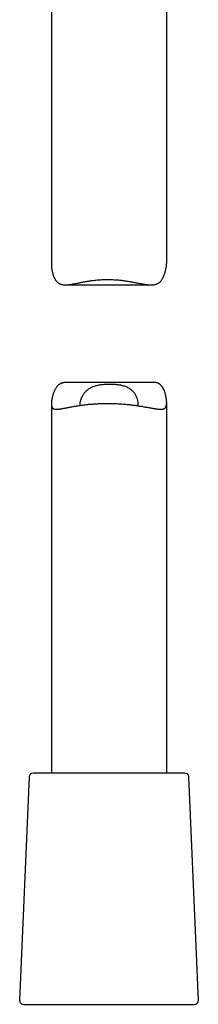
# Model space of a CAD drawing. Header units: millimetres. Extents: x 8 to 1520, y 12 to 1090.
# Tile 50 of 53: x 1258 to 1281, y 710 to 838. Entities that reach past the tile are written whole.
import ezdxf

# ---------------------------------------------------------------- set-up
doc = ezdxf.new("R2010")
doc.units = ezdxf.units.MM

msp = doc.modelspace()

# ---------------------------------------------------------------- linework, layer by layer
at = {"color": 7, "linetype": 'Continuous', "lineweight": 30}
for p, q in [((1276.98, 806.2), (1276.98, 854.06)), ((1261.98, 848.22), (1261.98, 806.02)), ((1263.78, 803.39), (1274.95, 803.39)), ((1275.17, 790.74), (1264, 790.74)), ((1276.98, 740.06), (1276.98, 788.1)), ((1261.98, 787.92), (1261.98, 740.06)), ((1259.11, 739.59), (1257.85, 710.59)), ((1269.26, 740.06), (1259.6, 740.06)), ((1279.35, 740.06), (1269.26, 740.06)), ((1281.1, 710.59), (1279.85, 739.59)), ((1258.35, 710.06), (1280.6, 710.06))]:
    msp.add_line(p, q, dxfattribs=at)
for centre, start, end in [((1259.6, 739.56), 90, 177.5187), ((1279.35, 739.56), 2.4813, 90), ((1258.35, 710.56), 177.5187, 270), ((1280.6, 710.56), 270, 2.4813)]:
    msp.add_arc(centre, 0.5, start, end, dxfattribs=at)
for points, knots in [([(1261.98, 806.02), (1261.98, 806.01), (1261.98, 805.93), (1261.98, 805.77), (1262.01, 805.56), (1262.04, 805.33), (1262.09, 805.1), (1262.15, 804.87), (1262.22, 804.64), (1262.3, 804.41), (1262.39, 804.23), (1262.46, 804.1), (1262.52, 804), (1262.59, 803.91), (1262.66, 803.82), (1262.73, 803.74), (1262.82, 803.67), (1262.9, 803.61), (1263, 803.55), (1263.09, 803.51), (1263.2, 803.47), (1263.3, 803.44), (1263.41, 803.42), (1263.53, 803.4), (1263.65, 803.39), (1263.78, 803.39), (1263.93, 803.39), (1264.09, 803.4), (1264.28, 803.42), (1264.48, 803.45), (1264.68, 803.48), (1264.89, 803.52), (1265.1, 803.56), (1265.33, 803.6), (1265.56, 803.64), (1265.79, 803.69), (1266.04, 803.74), (1266.28, 803.78), (1266.54, 803.83), (1266.8, 803.87), (1267.07, 803.91), (1267.34, 803.95), (1267.62, 803.99), (1267.92, 804.02), (1268.22, 804.05), (1268.53, 804.07), (1268.85, 804.08), (1269.17, 804.09), (1269.49, 804.09), (1269.81, 804.08), (1270.12, 804.06), (1270.42, 804.04), (1270.69, 804.02), (1270.97, 803.99), (1271.24, 803.96), (1271.51, 803.92), (1271.79, 803.88), (1272.06, 803.84), (1272.32, 803.79), (1272.59, 803.74), (1272.85, 803.69), (1273.11, 803.65), (1273.37, 803.6), (1273.62, 803.55), (1273.87, 803.5), (1274.11, 803.46), (1274.37, 803.43), (1274.58, 803.4), (1274.77, 803.39), (1274.9, 803.39), (1275.03, 803.39), (1275.16, 803.39), (1275.29, 803.41), (1275.41, 803.43), (1275.53, 803.45), (1275.64, 803.49), (1275.74, 803.53), (1275.84, 803.58), (1275.94, 803.64), (1276.03, 803.71), (1276.12, 803.79), (1276.21, 803.89), (1276.3, 804.01), (1276.4, 804.14), (1276.48, 804.29), (1276.56, 804.44), (1276.63, 804.6), (1276.69, 804.76), (1276.75, 804.93), (1276.8, 805.1), (1276.85, 805.29), (1276.89, 805.48), (1276.93, 805.67), (1276.95, 805.86), (1276.97, 806.03), (1276.98, 806.15), (1276.98, 806.2), (1276.98, 806.2)], [0, 0, 0, 0, 0.003809, 0.018725, 0.033644, 0.048679, 0.063715, 0.078938, 0.094161, 0.109475, 0.124786, 0.132367, 0.139947, 0.147566, 0.155184, 0.162961, 0.170738, 0.178594, 0.18645, 0.194037, 0.201625, 0.209284, 0.216944, 0.224799, 0.232655, 0.240566, 0.248476, 0.258998, 0.26952, 0.280124, 0.290728, 0.301542, 0.312356, 0.32323, 0.334104, 0.345226, 0.356349, 0.367532, 0.378714, 0.390086, 0.401459, 0.412901, 0.424343, 0.4367, 0.449056, 0.461516, 0.473976, 0.486777, 0.499578, 0.512502, 0.525426, 0.536511, 0.547597, 0.558757, 0.569916, 0.581294, 0.592672, 0.60412, 0.615567, 0.627332, 0.639096, 0.650931, 0.662765, 0.674824, 0.686882, 0.699028, 0.711174, 0.726373, 0.734006, 0.741639, 0.749393, 0.757146, 0.764953, 0.772759, 0.780365, 0.787971, 0.79565, 0.803329, 0.811252, 0.819176, 0.827182, 0.835188, 0.845781, 0.856375, 0.867057, 0.87774, 0.888592, 0.899444, 0.910327, 0.92121, 0.934014, 0.946819, 0.959677, 0.972534, 0.985686, 0.998836, 1, 1, 1, 1]), ([(1264, 790.74), (1263.97, 790.74), (1263.9, 790.74), (1263.79, 790.73), (1263.66, 790.72), (1263.54, 790.7), (1263.43, 790.67), (1263.32, 790.64), (1263.21, 790.6), (1263.11, 790.54), (1263.01, 790.48), (1262.92, 790.41), (1262.83, 790.33), (1262.74, 790.24), (1262.65, 790.12), (1262.55, 789.98), (1262.47, 789.84), (1262.39, 789.69), (1262.32, 789.53), (1262.26, 789.36), (1262.2, 789.2), (1262.15, 789.02), (1262.1, 788.84), (1262.06, 788.64), (1262.02, 788.45), (1262, 788.27), (1261.98, 788.09), (1261.97, 787.93), (1261.98, 787.79), (1261.99, 787.67), (1262.02, 787.59), (1262.04, 787.52), (1262.07, 787.47), (1262.11, 787.41), (1262.15, 787.37), (1262.2, 787.33), (1262.26, 787.3), (1262.32, 787.28), (1262.39, 787.26), (1262.46, 787.25), (1262.54, 787.25), (1262.62, 787.24), (1262.72, 787.25), (1262.81, 787.25), (1262.92, 787.26), (1263.03, 787.28), (1263.16, 787.3), (1263.3, 787.32), (1263.45, 787.35), (1263.6, 787.38), (1263.77, 787.41), (1263.94, 787.44), (1264.11, 787.47), (1264.31, 787.51), (1264.52, 787.55), (1264.75, 787.59), (1264.99, 787.63), (1265.24, 787.68), (1265.5, 787.72), (1265.76, 787.76), (1266.04, 787.79), (1266.29, 787.83), (1266.53, 787.85), (1266.74, 787.88), (1266.96, 787.9), (1267.18, 787.92), (1267.4, 787.93), (1267.62, 787.95), (1267.85, 787.96), (1268.01, 787.97), (1268.08, 787.98)], [0, 0, 0, 0, 0.007045, 0.018564, 0.030162, 0.04176, 0.053061, 0.064361, 0.07577, 0.087179, 0.098951, 0.110723, 0.122618, 0.134513, 0.150251, 0.165991, 0.181862, 0.197734, 0.213856, 0.229979, 0.246148, 0.262317, 0.281342, 0.300365, 0.319469, 0.338571, 0.358112, 0.377649, 0.397514, 0.417378, 0.42999, 0.442602, 0.455315, 0.468029, 0.481045, 0.494062, 0.507176, 0.52029, 0.532897, 0.545505, 0.558183, 0.570861, 0.583735, 0.59661, 0.609543, 0.622477, 0.637491, 0.652504, 0.667596, 0.682687, 0.698006, 0.713324, 0.728716, 0.744108, 0.762074, 0.78004, 0.798121, 0.816203, 0.83465, 0.853097, 0.871672, 0.890248, 0.90383, 0.917412, 0.931047, 0.944682, 0.958483, 0.972283, 0.986142, 1, 1, 1, 1]), ([(1268.08, 787.98), (1268.18, 787.98), (1268.38, 787.99), (1268.68, 788), (1268.98, 788), (1269.28, 788.01), (1269.59, 788), (1269.9, 788), (1270.21, 787.99), (1270.51, 787.98), (1270.81, 787.96), (1271.11, 787.94), (1271.4, 787.92), (1271.69, 787.9), (1271.98, 787.87), (1272.27, 787.84), (1272.55, 787.8), (1272.83, 787.77), (1273.1, 787.73), (1273.36, 787.69), (1273.62, 787.65), (1273.87, 787.61), (1274.12, 787.56), (1274.36, 787.52), (1274.59, 787.48), (1274.81, 787.44), (1275.03, 787.4), (1275.23, 787.36), (1275.43, 787.33), (1275.62, 787.3), (1275.8, 787.27), (1275.97, 787.25), (1276.13, 787.25), (1276.26, 787.24), (1276.36, 787.25), (1276.44, 787.26), (1276.52, 787.28), (1276.59, 787.3), (1276.66, 787.33), (1276.72, 787.37), (1276.77, 787.41), (1276.82, 787.46), (1276.86, 787.52), (1276.89, 787.58), (1276.92, 787.66), (1276.94, 787.74), (1276.96, 787.83), (1276.97, 787.93), (1276.98, 788.04), (1276.98, 788.18), (1276.97, 788.35), (1276.94, 788.57), (1276.91, 788.8), (1276.86, 789.03), (1276.8, 789.26), (1276.73, 789.49), (1276.65, 789.72), (1276.56, 789.89), (1276.49, 790.03), (1276.43, 790.12), (1276.36, 790.22), (1276.29, 790.3), (1276.22, 790.38), (1276.13, 790.46), (1276.05, 790.52), (1275.95, 790.58), (1275.86, 790.62), (1275.76, 790.66), (1275.65, 790.69), (1275.54, 790.71), (1275.42, 790.73), (1275.3, 790.74), (1275.21, 790.74), (1275.17, 790.74), (1275.17, 790.74)], [0, 0, 0, 0, 0.015441, 0.030883, 0.046432, 0.061982, 0.077873, 0.093765, 0.109775, 0.125785, 0.141226, 0.156667, 0.172214, 0.187762, 0.203638, 0.219515, 0.235503, 0.25149, 0.26718, 0.282869, 0.298661, 0.314452, 0.330563, 0.346674, 0.362894, 0.379115, 0.395348, 0.411581, 0.427935, 0.444289, 0.461055, 0.47782, 0.494753, 0.511684, 0.522807, 0.533929, 0.545117, 0.556304, 0.567714, 0.579123, 0.59062, 0.602117, 0.613244, 0.624371, 0.63559, 0.646809, 0.658316, 0.669823, 0.681425, 0.693029, 0.712364, 0.731703, 0.751192, 0.770683, 0.790416, 0.810149, 0.83, 0.849848, 0.859674, 0.8695, 0.879376, 0.889251, 0.899333, 0.909414, 0.919598, 0.929781, 0.939616, 0.949452, 0.95938, 0.969309, 0.979492, 0.989676, 0.99993, 1, 1, 1, 1]), ([(1265.75, 787.75), (1265.75, 787.77), (1265.73, 787.83), (1265.72, 787.94), (1265.73, 788.07), (1265.74, 788.19), (1265.77, 788.3), (1265.8, 788.41), (1265.83, 788.53), (1265.88, 788.65), (1265.93, 788.78), (1265.99, 788.9), (1266.05, 789.03), (1266.13, 789.15), (1266.21, 789.27), (1266.3, 789.39), (1266.4, 789.51), (1266.52, 789.63), (1266.64, 789.74), (1266.77, 789.84), (1266.92, 789.95), (1267.1, 790.06), (1267.31, 790.16), (1267.54, 790.25), (1267.78, 790.32), (1268.03, 790.38), (1268.29, 790.43), (1268.57, 790.46), (1268.84, 790.49), (1269.12, 790.51), (1269.41, 790.52), (1269.69, 790.52), (1269.98, 790.51), (1270.26, 790.49), (1270.5, 790.47), (1270.68, 790.45), (1270.82, 790.42), (1270.96, 790.4), (1271.13, 790.36), (1271.34, 790.31), (1271.58, 790.24), (1271.8, 790.14), (1272, 790.04), (1272.19, 789.92), (1272.35, 789.8), (1272.5, 789.66), (1272.63, 789.52), (1272.73, 789.39), (1272.82, 789.27), (1272.9, 789.14), (1272.97, 789.01), (1273.03, 788.88), (1273.09, 788.74), (1273.13, 788.61), (1273.17, 788.46), (1273.21, 788.29), (1273.22, 788.15), (1273.23, 788.04), (1273.22, 787.96), (1273.21, 787.88), (1273.2, 787.81), (1273.18, 787.76), (1273.17, 787.73), (1273.16, 787.72)], [0, 0, 0, 0, 0.011134, 0.030982, 0.050954, 0.065216, 0.079479, 0.093855, 0.108232, 0.122896, 0.137561, 0.152307, 0.167053, 0.181982, 0.196912, 0.211943, 0.226975, 0.2424, 0.257825, 0.273433, 0.28904, 0.30846, 0.328006, 0.347968, 0.368082, 0.387505, 0.407068, 0.42706, 0.447196, 0.466617, 0.486162, 0.5061, 0.526171, 0.546363, 0.566699, 0.5771, 0.587501, 0.597986, 0.60847, 0.62815, 0.647977, 0.668264, 0.688706, 0.707917, 0.727239, 0.746871, 0.766593, 0.781982, 0.797372, 0.812879, 0.828386, 0.844215, 0.860044, 0.875975, 0.891906, 0.914504, 0.937205, 0.94876, 0.960315, 0.971962, 0.983609, 0.994917, 1, 1, 1, 1])]:
    msp.add_open_spline(points, degree=3, knots=knots, dxfattribs=at)

doc.saveas('drawing.dxf')
